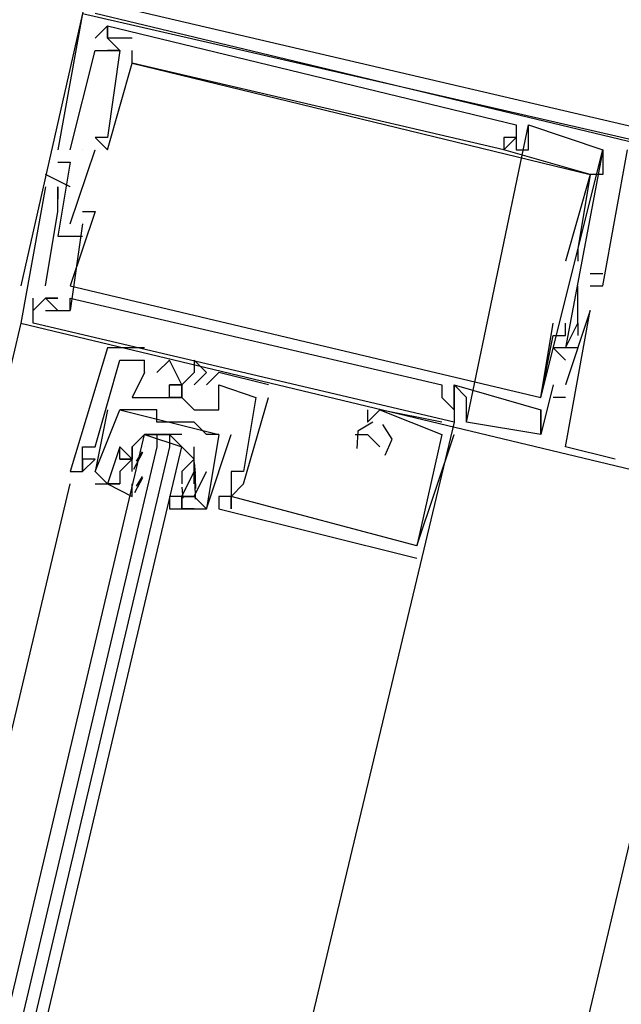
# Model space of a CAD drawing. Header units: feet. Extents: x -79 to 198, y -22 to 181.
# Tile 209 of 256: x 126.946 to 127.593, y 126.351 to 127.411. Entities that reach past the tile are written whole.
import ezdxf

# ---------------------------------------------------------------- set-up
doc = ezdxf.new("R2010")
doc.units = ezdxf.units.FT
doc.layers.add('A-LINEA', color=7, linetype='CONTINUOUS')

msp = doc.modelspace()

# ---------------------------------------------------------------- linework, layer by layer
at = {"layer": 'A-LINEA'}
for p, q in [((127.0133, 127.4178), (126.9467, 127.1244)), ((127.0133, 127.4178), (126.9867, 127.2711)), ((127.0133, 127.4178), (126.9867, 127.2711)), ((127.0133, 127.4178), (126.9867, 127.2711)), ((127.6933, 127.2578), (127.0267, 127.4178)), ((127.6933, 127.2578), (127.0267, 127.4178)), ((127.6933, 127.2578), (127.0267, 127.4178)), ((127.04, 127.4044), (127.04, 127.4044)), ((127.04, 127.4044), (127.04, 127.4044)), ((127.04, 127.4044), (127.04, 127.4044)), ((127.04, 127.4044), (127.04, 127.4044)), ((127.04, 127.4044), (127.04, 127.4044)), ((127.04, 127.4044), (127.04, 127.4044)), ((127.0267, 127.3911), (127.0267, 127.3911)), ((127.0267, 127.3911), (127.0267, 127.3911)), ((127.0267, 127.3911), (127.0267, 127.3911)), ((127.04, 127.3911), (127.04, 127.3911)), ((127.04, 127.3911), (127.04, 127.3911)), ((127.04, 127.3911), (127.04, 127.3911)), ((127.04, 127.3911), (127.04, 127.3911)), ((127.04, 127.3911), (127.04, 127.3911)), ((127.04, 127.3911), (127.04, 127.3911)), ((127.04, 127.3911), (127.04, 127.3911)), ((127.04, 127.3911), (127.04, 127.3911)), ((127.04, 127.3911), (127.04, 127.3911)), ((127.0667, 127.3911), (127.0667, 127.3911)), ((127.0667, 127.3911), (127.0667, 127.3911)), ((127.0667, 127.3911), (127.0667, 127.3911)), ((127.0267, 127.3778), (127.0267, 127.3778)), ((127.0267, 127.3778), (127.0267, 127.3778)), ((127.0267, 127.3778), (127.0267, 127.3778)), ((127.04, 127.3778), (127.04, 127.3778)), ((127.04, 127.3778), (127.04, 127.3778)), ((127.04, 127.3778), (127.04, 127.3778)), ((127.0533, 127.3778), (127.0533, 127.3778)), ((127.0533, 127.3778), (127.0533, 127.3778)), ((127.0533, 127.3778), (127.0533, 127.3778)), ((127.0533, 127.3778), (127.0533, 127.3778)), ((127.0533, 127.3778), (127.0533, 127.3778)), ((127.0533, 127.3778), (127.0533, 127.3778)), ((127.0667, 127.3778), (127.0667, 127.3778)), ((127.0667, 127.3778), (127.0667, 127.3778)), ((127.0667, 127.3778), (127.0667, 127.3778)), ((127.0667, 127.3644), (127.0667, 127.3644)), ((127.0667, 127.3644), (127.0667, 127.3644)), ((127.0667, 127.3644), (127.0667, 127.3644)), ((127.0667, 127.3644), (127.0667, 127.3644)), ((127.0667, 127.3644), (127.0667, 127.3644)), ((127.0667, 127.3644), (127.0667, 127.3644)), ((127.4267, 126.9778), (127.4933, 127.2978)), ((127.4267, 126.9778), (127.4933, 127.2978)), ((127.4267, 126.9778), (127.4933, 127.2978)), ((127.48, 127.2978), (127.48, 127.2978)), ((127.48, 127.2978), (127.48, 127.2978)), ((127.48, 127.2978), (127.48, 127.2978)), ((127.4933, 127.2978), (127.4933, 127.2978)), ((127.4933, 127.2978), (127.4933, 127.2978)), ((127.4933, 127.2978), (127.4933, 127.2978)), ((127.0267, 127.2844), (127.0267, 127.2844)), ((127.0267, 127.2844), (127.0267, 127.2844)), ((127.0267, 127.2844), (127.0267, 127.2844)), ((127.04, 127.2844), (127.04, 127.2844)), ((127.04, 127.2844), (127.04, 127.2844)), ((127.04, 127.2844), (127.04, 127.2844)), ((127.4667, 127.2844), (127.4667, 127.2844)), ((127.4667, 127.2844), (127.4667, 127.2844)), ((127.4667, 127.2844), (127.4667, 127.2844)), ((127.48, 127.2844), (127.48, 127.2844)), ((127.48, 127.2844), (127.48, 127.2844)), ((127.48, 127.2844), (127.48, 127.2844)), ((127.48, 127.2844), (127.48, 127.2844)), ((127.48, 127.2844), (127.48, 127.2844)), ((127.48, 127.2844), (127.48, 127.2844)), ((126.9867, 127.2711), (126.9867, 127.2711)), ((126.9867, 127.2711), (126.9867, 127.2711)), ((126.9867, 127.2711), (126.9867, 127.2711)), ((127, 127.1911), (127.0267, 127.2711)), ((127, 127.2711), (127, 127.2711)), ((127, 127.1911), (127.0267, 127.2711)), ((127, 127.2711), (127, 127.2711)), ((127, 127.1911), (127.0267, 127.2711)), ((127, 127.2711), (127, 127.2711)), ((127.0133, 127.2711), (127.0133, 127.2711)), ((127.0133, 127.2711), (127.0133, 127.2711)), ((127.0133, 127.2711), (127.0133, 127.2711)), ((127.0133, 127.2711), (127.0133, 127.2711)), ((127.0133, 127.2711), (127.0133, 127.2711)), ((127.0133, 127.2711), (127.0133, 127.2711)), ((127.0267, 127.2711), (127.0267, 127.2711)), ((127.0267, 127.2711), (127.0267, 127.2711)), ((127.0267, 127.2711), (127.0267, 127.2711)), ((127.04, 127.2711), (127.04, 127.2711)), ((127.04, 127.2711), (127.04, 127.2711)), ((127.04, 127.2711), (127.04, 127.2711)), ((127.4667, 127.2711), (127.4667, 127.2711)), ((127.4667, 127.2711), (127.4667, 127.2711)), ((127.4667, 127.2711), (127.4667, 127.2711)), ((127.4667, 127.2711), (127.4667, 127.2711)), ((127.4667, 127.2711), (127.4667, 127.2711)), ((127.4667, 127.2711), (127.4667, 127.2711)), ((127.48, 127.2711), (127.48, 127.2711)), ((127.48, 127.2711), (127.48, 127.2711)), ((127.48, 127.2711), (127.48, 127.2711)), ((127.4933, 127.2711), (127.4933, 127.2711)), ((127.4933, 127.2711), (127.4933, 127.2711)), ((127.4933, 127.2711), (127.4933, 127.2711)), ((127.5067, 127.0044), (127.5733, 127.2711)), ((127.5067, 127.0044), (127.5733, 127.2711)), ((127.5067, 127.0044), (127.5733, 127.2711)), ((127.5733, 127.2711), (127.5733, 127.2444)), ((127.5733, 127.2711), (127.5733, 127.2711)), ((127.5733, 127.2711), (127.5733, 127.2711)), ((127.5733, 127.2711), (127.5733, 127.2444)), ((127.5733, 127.2711), (127.5733, 127.2711)), ((127.5733, 127.2711), (127.5733, 127.2711)), ((127.5733, 127.2711), (127.5733, 127.2444)), ((127.5733, 127.2711), (127.5733, 127.2711)), ((127.5733, 127.2711), (127.5733, 127.2711)), ((126.9867, 127.2578), (126.9867, 127.2578)), ((126.9867, 127.2578), (126.9867, 127.2578)), ((126.9867, 127.2578), (126.9867, 127.2578)), ((127, 127.2578), (127, 127.2578)), ((127, 127.2578), (127, 127.2578)), ((127, 127.2578), (127, 127.2578)), ((127, 127.2311), (126.9733, 127.2444)), ((126.9733, 127.2444), (126.9733, 127.2444)), ((127, 127.2311), (126.9733, 127.2444)), ((126.9733, 127.2444), (126.9733, 127.2444)), ((127, 127.2311), (126.9733, 127.2444)), ((126.9733, 127.2444), (126.9733, 127.2444)), ((127.56, 127.2444), (127.56, 127.2444)), ((127.56, 127.2444), (127.56, 127.2444)), ((127.56, 127.2444), (127.56, 127.2444)), ((127.56, 127.2444), (127.56, 127.2444)), ((127.56, 127.2444), (127.56, 127.2444)), ((127.56, 127.2444), (127.56, 127.2444)), ((127.56, 127.2444), (127.56, 127.2444)), ((127.56, 127.2444), (127.56, 127.2444)), ((127.56, 127.2444), (127.56, 127.2444)), ((127.5733, 127.2444), (127.5733, 127.2444)), ((127.5733, 127.2444), (127.5733, 127.2444)), ((127.5733, 127.2444), (127.5733, 127.2444)), ((127.5733, 127.2444), (127.5733, 127.2444)), ((127.5733, 127.2444), (127.5733, 127.2444)), ((127.5733, 127.2444), (127.5733, 127.2444)), ((126.9733, 127.2311), (126.9733, 127.2311)), ((126.9733, 127.2311), (126.9733, 127.2311)), ((126.9733, 127.2311), (126.9733, 127.2311)), ((126.9867, 127.2311), (126.9867, 127.2311)), ((126.9867, 127.2311), (126.9867, 127.2311)), ((126.9867, 127.2311), (126.9867, 127.2311)), ((126.9867, 127.2311), (126.9867, 127.2311)), ((126.9867, 127.2311), (126.9867, 127.2311)), ((126.9867, 127.2311), (126.9867, 127.2311)), ((127, 127.2311), (127, 127.2311)), ((127, 127.2311), (127, 127.2311)), ((127, 127.2311), (127, 127.2311)), ((126.9867, 127.2178), (126.9867, 127.2178)), ((126.9867, 127.2178), (126.9867, 127.2178)), ((126.9867, 127.2178), (126.9867, 127.2178)), ((126.9867, 127.2044), (126.9867, 127.2044)), ((126.9867, 127.2044), (126.9867, 127.2044)), ((126.9867, 127.2044), (126.9867, 127.2044)), ((127.0133, 127.2044), (127.0133, 127.2044)), ((127.0133, 127.2044), (127.0133, 127.2044)), ((127.0133, 127.2044), (127.0133, 127.2044)), ((127.0267, 127.2044), (127.0267, 127.2044)), ((127.0267, 127.2044), (127.0267, 127.2044)), ((127.0267, 127.2044), (127.0267, 127.2044)), ((127.0133, 127.1911), (127, 127.0978)), ((127, 127.1911), (127, 127.1911)), ((127.0133, 127.1911), (127, 127.0978)), ((127, 127.1911), (127, 127.1911)), ((127.0133, 127.1911), (127, 127.0978)), ((127, 127.1911), (127, 127.1911)), ((127.0133, 127.1911), (127.0133, 127.1911)), ((127.0133, 127.1911), (127.0133, 127.1911)), ((127.0133, 127.1911), (127.0133, 127.1911)), ((126.9867, 127.1778), (126.9867, 127.1778)), ((126.9867, 127.1778), (126.9867, 127.1778)), ((126.9867, 127.1778), (126.9867, 127.1778)), ((127, 127.1778), (127, 127.1778)), ((127, 127.1778), (127, 127.1778)), ((127, 127.1778), (127, 127.1778)), ((127, 127.1778), (127, 127.1778)), ((127, 127.1778), (127, 127.1778)), ((127, 127.1778), (127, 127.1778)), ((127.0133, 127.1778), (127.0133, 127.1778)), ((127.0133, 127.1778), (127.0133, 127.1778)), ((127.0133, 127.1778), (127.0133, 127.1778)), ((127.5467, 127.1644), (127.5467, 127.1644)), ((127.5467, 127.1644), (127.5467, 127.1644)), ((127.5467, 127.1644), (127.5467, 127.1644)), ((127.5333, 127.1511), (127.5333, 127.1511)), ((127.5333, 127.1511), (127.5333, 127.1511)), ((127.5333, 127.1511), (127.5333, 127.1511)), ((127.5467, 127.1511), (127.5467, 127.1511)), ((127.5467, 127.1511), (127.5467, 127.1511)), ((127.5467, 127.1511), (127.5467, 127.1511)), ((127.56, 127.1378), (127.56, 127.1378)), ((127.56, 127.1378), (127.56, 127.1378)), ((127.56, 127.1378), (127.56, 127.1378)), ((127.5733, 127.1378), (127.5733, 127.1378)), ((127.5733, 127.1378), (127.5733, 127.1378)), ((127.5733, 127.1378), (127.5733, 127.1378)), ((126.9733, 127.1244), (126.9733, 127.1244)), ((126.9733, 127.1244), (126.9733, 127.1244)), ((126.9733, 127.1244), (126.9733, 127.1244)), ((127, 127.1244), (127, 127.1244)), ((127, 127.1244), (127, 127.1244)), ((127, 127.1244), (127, 127.1244)), ((127.5467, 127.0844), (127.5467, 127.1244)), ((127.5467, 127.1244), (127.5467, 127.1244)), ((127.5467, 127.0844), (127.5467, 127.1244)), ((127.5467, 127.1244), (127.5467, 127.1244)), ((127.5467, 127.0844), (127.5467, 127.1244)), ((127.5467, 127.1244), (127.5467, 127.1244)), ((127.56, 127.1244), (127.56, 127.1244)), ((127.56, 127.1244), (127.56, 127.1244)), ((127.56, 127.1244), (127.56, 127.1244)), ((127.56, 127.1244), (127.56, 127.1244)), ((127.56, 127.1244), (127.56, 127.1244)), ((127.56, 127.1244), (127.56, 127.1244)), ((127.56, 127.1244), (127.56, 127.1244)), ((127.56, 127.1244), (127.56, 127.1244)), ((127.56, 127.1244), (127.56, 127.1244)), ((127.5733, 127.1244), (127.5733, 127.1244)), ((127.5733, 127.1244), (127.5733, 127.1244)), ((127.5733, 127.1244), (127.5733, 127.1244)), ((126.96, 127.0844), (126.96, 127.1111)), ((126.96, 127.1111), (126.96, 127.1111)), ((126.96, 127.0844), (126.96, 127.1111)), ((126.96, 127.1111), (126.96, 127.1111)), ((126.96, 127.0844), (126.96, 127.1111)), ((126.96, 127.1111), (126.96, 127.1111)), ((126.9733, 127.1111), (126.9733, 127.1111)), ((126.9733, 127.1111), (126.9733, 127.1111)), ((126.9733, 127.1111), (126.9733, 127.1111)), ((126.9733, 127.1111), (126.9733, 127.1111)), ((126.9733, 127.1111), (126.9733, 127.1111)), ((126.9733, 127.1111), (126.9733, 127.1111)), ((126.9733, 127.1111), (126.9733, 127.1111)), ((126.9733, 127.1111), (126.9733, 127.1111)), ((126.9733, 127.1111), (126.9733, 127.1111)), ((126.9867, 127.1111), (126.9867, 127.1111)), ((126.9867, 127.1111), (126.9867, 127.1111)), ((126.9867, 127.1111), (126.9867, 127.1111)), ((127, 127.1111), (127, 127.1111)), ((127, 127.1111), (127, 127.1111)), ((127, 127.1111), (127, 127.1111)), ((126.96, 127.0978), (126.96, 127.0978)), ((126.96, 127.0978), (126.96, 127.0978)), ((126.96, 127.0978), (126.96, 127.0978)), ((126.9733, 127.0978), (126.9733, 127.0978)), ((126.9733, 127.0978), (126.9733, 127.0978)), ((126.9733, 127.0978), (126.9733, 127.0978)), ((126.9867, 127.0978), (126.9867, 127.0978)), ((126.9867, 127.0978), (126.9867, 127.0978)), ((126.9867, 127.0978), (126.9867, 127.0978)), ((127, 127.0978), (127, 127.0978)), ((127, 127.0978), (127, 127.0978)), ((127, 127.0978), (127, 127.0978)), ((127, 127.0978), (127, 127.0978)), ((127, 127.0978), (127, 127.0978)), ((127, 127.0978), (127, 127.0978)), ((127.56, 127.0978), (127.56, 127.0978)), ((127.56, 127.0978), (127.56, 127.0978)), ((127.56, 127.0978), (127.56, 127.0978)), ((126.9467, 127.0844), (125.2267, 119.8711)), ((126.9467, 127.0844), (126.9467, 127.0844)), ((126.9467, 127.0844), (126.9467, 127.0844)), ((126.9467, 127.0844), (126.9467, 127.0844)), ((127.52, 127.0844), (127.52, 127.0844)), ((127.52, 127.0844), (127.52, 127.0844)), ((127.52, 127.0844), (127.52, 127.0844)), ((127.5333, 127.0844), (127.5333, 127.0844)), ((127.5333, 127.0844), (127.5333, 127.0844)), ((127.5333, 127.0844), (127.5333, 127.0844)), ((127.5467, 127.0844), (127.5467, 127.0844)), ((127.5467, 127.0844), (127.5467, 127.0844)), ((127.5467, 127.0844), (127.5467, 127.0844)), ((127.5467, 127.0844), (127.5467, 127.0844)), ((127.5467, 127.0844), (127.5467, 127.0844)), ((127.5467, 127.0844), (127.5467, 127.0844)), ((127.52, 127.0711), (127.52, 127.0711)), ((127.52, 127.0711), (127.52, 127.0711)), ((127.52, 127.0711), (127.52, 127.0711)), ((127.5333, 127.0711), (127.5333, 127.0711)), ((127.5333, 127.0711), (127.5333, 127.0711)), ((127.5333, 127.0711), (127.5333, 127.0711)), ((127.5467, 127.0711), (127.5467, 127.0711)), ((127.5467, 127.0711), (127.5467, 127.0711)), ((127.5467, 127.0711), (127.5467, 127.0711)), ((127.08, 127.0578), (127.04, 127.0578)), ((127.04, 127.0578), (127.04, 127.0578)), ((127.08, 127.0578), (127.04, 127.0578)), ((127.04, 127.0578), (127.04, 127.0578)), ((127.08, 127.0578), (127.04, 127.0578)), ((127.04, 127.0578), (127.04, 127.0578)), ((127.08, 127.0578), (127.08, 127.0578)), ((127.08, 127.0578), (127.08, 127.0578)), ((127.08, 127.0578), (127.08, 127.0578)), ((127.52, 127.0578), (127.52, 127.0578)), ((127.52, 127.0578), (127.52, 127.0578)), ((127.52, 127.0578), (127.52, 127.0578)), ((127.5333, 127.0578), (127.5333, 127.0578)), ((127.5333, 127.0578), (127.5333, 127.0578)), ((127.5333, 127.0578), (127.5333, 127.0578)), ((127.5333, 127.0578), (127.5333, 127.0578)), ((127.5333, 127.0578), (127.5333, 127.0578)), ((127.5333, 127.0578), (127.5333, 127.0578)), ((127.5333, 127.0578), (127.5333, 127.0578)), ((127.5333, 127.0578), (127.5333, 127.0578)), ((127.5333, 127.0578), (127.5333, 127.0578)), ((127.5467, 127.0578), (127.5467, 127.0578)), ((127.5467, 127.0578), (127.5467, 127.0578)), ((127.5467, 127.0578), (127.5467, 127.0578)), ((127.04, 127.0444), (127.04, 127.0444)), ((127.04, 127.0444), (127.04, 127.0444)), ((127.04, 127.0444), (127.04, 127.0444)), ((127.0533, 127.0444), (127.0533, 127.0444)), ((127.0533, 127.0444), (127.0533, 127.0444)), ((127.0533, 127.0444), (127.0533, 127.0444)), ((127.08, 127.0444), (127.08, 127.0444)), ((127.08, 127.0444), (127.08, 127.0444)), ((127.08, 127.0444), (127.08, 127.0444)), ((127.08, 127.0444), (127.08, 127.0444)), ((127.08, 127.0444), (127.08, 127.0444)), ((127.08, 127.0444), (127.08, 127.0444)), ((127.1067, 127.0444), (127.1067, 127.0444)), ((127.1067, 127.0444), (127.1067, 127.0444)), ((127.1067, 127.0444), (127.1067, 127.0444)), ((127.1333, 127.0444), (127.1333, 127.0444)), ((127.1333, 127.0444), (127.1333, 127.0444)), ((127.1333, 127.0444), (127.1333, 127.0444)), ((127.5333, 127.0444), (127.5333, 127.0444)), ((127.5333, 127.0444), (127.5333, 127.0444)), ((127.5333, 127.0444), (127.5333, 127.0444)), ((127.08, 127.0311), (127.08, 127.0311)), ((127.08, 127.0311), (127.08, 127.0311)), ((127.08, 127.0311), (127.08, 127.0311)), ((127.08, 127.0311), (127.08, 127.0311)), ((127.08, 127.0311), (127.08, 127.0311)), ((127.08, 127.0311), (127.08, 127.0311)), ((127.0933, 127.0311), (127.0933, 127.0311)), ((127.0933, 127.0311), (127.0933, 127.0311)), ((127.0933, 127.0311), (127.0933, 127.0311)), ((127.1333, 127.0311), (127.1333, 127.0311)), ((127.1333, 127.0311), (127.1333, 127.0311)), ((127.1333, 127.0311), (127.1333, 127.0311)), ((127.1467, 127.0311), (127.1467, 127.0311)), ((127.1467, 127.0311), (127.1467, 127.0311)), ((127.1467, 127.0311), (127.1467, 127.0311)), ((127.2133, 127.0178), (127.16, 127.0311)), ((127.16, 127.0311), (127.16, 127.0311)), ((127.2133, 127.0178), (127.16, 127.0311)), ((127.16, 127.0311), (127.16, 127.0311)), ((127.2133, 127.0178), (127.16, 127.0311)), ((127.16, 127.0311), (127.16, 127.0311)), ((127.12, 127.0178), (127.12, 127.0178)), ((127.12, 127.0178), (127.12, 127.0178)), ((127.12, 127.0178), (127.12, 127.0178)), ((127.1333, 127.0178), (127.1333, 127.0178)), ((127.1333, 127.0178), (127.1333, 127.0178)), ((127.1333, 127.0178), (127.1333, 127.0178)), ((127.1467, 127.0178), (127.1467, 127.0178)), ((127.1467, 127.0178), (127.1467, 127.0178)), ((127.1467, 127.0178), (127.1467, 127.0178)), ((127.16, 127.0178), (127.16, 127.0178)), ((127.16, 127.0178), (127.16, 127.0178)), ((127.16, 127.0178), (127.16, 127.0178)), ((127.16, 127.0178), (127.16, 127.0178)), ((127.16, 127.0178), (127.16, 127.0178)), ((127.16, 127.0178), (127.16, 127.0178)), ((127.2133, 127.0178), (127.2133, 127.0178)), ((127.2133, 127.0178), (127.2133, 127.0178)), ((127.2133, 127.0178), (127.2133, 127.0178)), ((127.4, 127.0178), (127.4, 127.0178)), ((127.4, 127.0178), (127.4, 127.0178)), ((127.4, 127.0178), (127.4, 127.0178)), ((127.4133, 127.0178), (127.4133, 127.0178)), ((127.4133, 127.0178), (127.4133, 127.0178)), ((127.4133, 127.0178), (127.4133, 127.0178)), ((127.4133, 127.0178), (127.4133, 127.0178)), ((127.4133, 127.0178), (127.4133, 127.0178)), ((127.4133, 127.0178), (127.4133, 127.0178)), ((127.52, 127.0178), (127.52, 127.0178)), ((127.52, 127.0178), (127.52, 127.0178)), ((127.52, 127.0178), (127.52, 127.0178)), ((127.5333, 127.0178), (127.5333, 127.0178)), ((127.5333, 127.0178), (127.5333, 127.0178)), ((127.5333, 127.0178), (127.5333, 127.0178)), ((127.0667, 127.0044), (127.0667, 127.0044)), ((127.0667, 127.0044), (127.0667, 127.0044)), ((127.0667, 127.0044), (127.0667, 127.0044)), ((127.08, 127.0044), (127.08, 127.0044)), ((127.08, 127.0044), (127.08, 127.0044)), ((127.08, 127.0044), (127.08, 127.0044)), ((127.0933, 127.0044), (127.0933, 127.0044)), ((127.0933, 127.0044), (127.0933, 127.0044)), ((127.0933, 127.0044), (127.0933, 127.0044)), ((127.1067, 127.0044), (127.1067, 127.0044)), ((127.1067, 127.0044), (127.1067, 127.0044)), ((127.1067, 127.0044), (127.1067, 127.0044)), ((127.12, 127.0044), (127.12, 127.0044)), ((127.12, 127.0044), (127.12, 127.0044)), ((127.12, 127.0044), (127.12, 127.0044)), ((127.1867, 126.9111), (127.2133, 127.0044)), ((127.1867, 126.9111), (127.2133, 127.0044)), ((127.1867, 126.9111), (127.2133, 127.0044)), ((127.2, 127.0044), (127.2, 127.0044)), ((127.2, 127.0044), (127.2, 127.0044)), ((127.2, 127.0044), (127.2, 127.0044)), ((127.2, 127.0044), (127.2, 127.0044)), ((127.2, 127.0044), (127.2, 127.0044)), ((127.2, 127.0044), (127.2, 127.0044)), ((127.2133, 127.0044), (127.2133, 127.0044)), ((127.2133, 127.0044), (127.2133, 127.0044)), ((127.2133, 127.0044), (127.2133, 127.0044)), ((127.4, 127.0044), (127.4, 127.0044)), ((127.4, 127.0044), (127.4, 127.0044)), ((127.4, 127.0044), (127.4, 127.0044)), ((127.4133, 127.0044), (127.4133, 127.0044)), ((127.4133, 127.0044), (127.4133, 127.0044)), ((127.4133, 127.0044), (127.4133, 127.0044)), ((127.4133, 127.0044), (127.4133, 127.0044)), ((127.4133, 127.0044), (127.4133, 127.0044)), ((127.4133, 127.0044), (127.4133, 127.0044)), ((127.4267, 127.0044), (127.4267, 127.0044)), ((127.4267, 127.0044), (127.4267, 127.0044)), ((127.4267, 127.0044), (127.4267, 127.0044)), ((127.5067, 127.0044), (127.5067, 127.0044)), ((127.5067, 127.0044), (127.5067, 127.0044)), ((127.5067, 127.0044), (127.5067, 127.0044)), ((127.5067, 127.0044), (127.5067, 127.0044)), ((127.5067, 127.0044), (127.5067, 127.0044)), ((127.5067, 127.0044), (127.5067, 127.0044)), ((127.5333, 127.0044), (127.52, 127.0044)), ((127.52, 127.0044), (127.52, 127.0044)), ((127.5333, 127.0044), (127.52, 127.0044)), ((127.52, 127.0044), (127.52, 127.0044)), ((127.5333, 127.0044), (127.52, 127.0044)), ((127.52, 127.0044), (127.52, 127.0044)), ((127.5333, 127.0044), (127.5333, 127.0044)), ((127.5333, 127.0044), (127.5333, 127.0044)), ((127.5333, 127.0044), (127.5333, 127.0044)), ((127.04, 126.9911), (127.0267, 126.9244)), ((127.04, 126.9911), (127.0267, 126.9244)), ((127.04, 126.9911), (127.04, 126.9911)), ((127.04, 126.9911), (127.04, 126.9911)), ((127.0533, 126.9911), (127.0533, 126.9911)), ((127.0533, 126.9911), (127.0533, 126.9911)), ((127.0667, 126.9911), (127.0667, 126.9911)), ((127.0667, 126.9911), (127.0667, 126.9911)), ((127.0933, 126.9911), (127.0933, 126.9911)), ((127.0933, 126.9911), (127.0933, 126.9911)), ((127.1333, 126.9911), (127.1333, 126.9911)), ((127.1333, 126.9911), (127.1333, 126.9911)), ((127.1333, 126.9911), (127.1333, 126.9911)), ((127.1467, 126.9911), (127.1467, 126.9911)), ((127.1467, 126.9911), (127.1467, 126.9911)), ((127.1467, 126.9911), (127.1467, 126.9911)), ((127.16, 126.9911), (127.16, 126.9911)), ((127.16, 126.9911), (127.16, 126.9911)), ((127.16, 126.9911), (127.16, 126.9911)), ((127.32, 126.9911), (127.32, 126.9778)), ((127.32, 126.9911), (127.32, 126.9911)), ((127.32, 126.9911), (127.32, 126.9778)), ((127.32, 126.9911), (127.32, 126.9911)), ((127.32, 126.9911), (127.32, 126.9778)), ((127.32, 126.9911), (127.32, 126.9911)), ((127.4, 126.9778), (127.3333, 126.9911)), ((127.3333, 126.9911), (127.3333, 126.9911)), ((127.3333, 126.9911), (127.3333, 126.9911)), ((127.4, 126.9778), (127.3333, 126.9911)), ((127.3333, 126.9911), (127.3333, 126.9911)), ((127.3333, 126.9911), (127.3333, 126.9911)), ((127.4, 126.9778), (127.3333, 126.9911)), ((127.3333, 126.9911), (127.3333, 126.9911)), ((127.3333, 126.9911), (127.3333, 126.9911)), ((127.4133, 126.9911), (127.4133, 126.9911)), ((127.4133, 126.9911), (127.4133, 126.9911)), ((127.4133, 126.9911), (127.4133, 126.9911)), ((127.5067, 126.9911), (127.5067, 126.9911)), ((127.5067, 126.9911), (127.5067, 126.9911)), ((127.5067, 126.9911), (127.5067, 126.9911)), ((127.5067, 126.9911), (127.5067, 126.9911)), ((127.5067, 126.9911), (127.5067, 126.9911)), ((127.5067, 126.9911), (127.5067, 126.9911)), ((127.0933, 126.9778), (127.0933, 126.9778)), ((127.0933, 126.9778), (127.0933, 126.9778)), ((127.12, 126.9778), (127.12, 126.9778)), ((127.12, 126.9778), (127.12, 126.9778)), ((127.1333, 126.9778), (127.1333, 126.9778)), ((127.1333, 126.9778), (127.1333, 126.9778)), ((127.32, 126.9778), (127.32, 126.9778)), ((127.32, 126.9778), (127.32, 126.9778)), ((127.32, 126.9778), (127.32, 126.9778)), ((127.32, 126.9778), (127.32, 126.9778)), ((127.32, 126.9778), (127.32, 126.9778)), ((127.32, 126.9778), (127.32, 126.9778)), ((127.4, 126.9778), (127.4, 126.9778)), ((127.4, 126.9778), (127.4, 126.9778)), ((127.4, 126.9778), (127.4, 126.9778)), ((127.4133, 126.9778), (127.4133, 126.9778)), ((127.4133, 126.9778), (127.4133, 126.9778)), ((127.4133, 126.9778), (127.4133, 126.9778)), ((127.4267, 126.9778), (127.4267, 126.9778)), ((127.4267, 126.9778), (127.4267, 126.9778)), ((127.4267, 126.9778), (127.4267, 126.9778)), ((127.0933, 126.9644), (127.1067, 126.9644)), ((127.1467, 126.9644), (127.1467, 126.9644)), ((127.1467, 126.9644), (127.1467, 126.9644)), ((127.16, 126.9644), (127.16, 126.9644)), ((127.16, 126.9644), (127.16, 126.9644)), ((127.16, 126.9644), (127.16, 126.9644)), ((127.16, 126.9644), (127.16, 126.9644)), ((127.1733, 126.9644), (127.1733, 126.9644)), ((127.1733, 126.9644), (127.1733, 126.9644)), ((127.3067, 126.9644), (127.3067, 126.9644)), ((127.3067, 126.9644), (127.3067, 126.9644)), ((127.3067, 126.9644), (127.3067, 126.9644)), ((127.32, 126.9644), (127.32, 126.9644)), ((127.32, 126.9644), (127.32, 126.9644)), ((127.32, 126.9644), (127.32, 126.9644)), ((127.3733, 126.8444), (127.4133, 126.9644)), ((127.3733, 126.8444), (127.4133, 126.9644)), ((127.3733, 126.8444), (127.4133, 126.9644)), ((127.4, 126.9644), (127.4, 126.9644)), ((127.4, 126.9644), (127.4, 126.9644)), ((127.4, 126.9644), (127.4, 126.9644)), ((127.4, 126.9644), (127.4, 126.9644)), ((127.4, 126.9644), (127.4, 126.9644)), ((127.4, 126.9644), (127.4, 126.9644)), ((127.4133, 126.9644), (127.4133, 126.9644)), ((127.4133, 126.9644), (127.4133, 126.9644)), ((127.4133, 126.9644), (127.4133, 126.9644)), ((127.5067, 126.9644), (127.5067, 126.9644)), ((127.5067, 126.9644), (127.5067, 126.9644)), ((127.5067, 126.9644), (127.5067, 126.9644)), ((127.5067, 126.9644), (127.5067, 126.9644)), ((127.5067, 126.9644), (127.5067, 126.9644)), ((127.5067, 126.9644), (127.5067, 126.9644)), ((127.5067, 126.9644), (127.5067, 126.9644)), ((127.5067, 126.9644), (127.5067, 126.9644)), ((127.5067, 126.9644), (127.5067, 126.9644)), ((127.0133, 126.9511), (127.0133, 126.9511)), ((127.0133, 126.9511), (127.0133, 126.9511)), ((127.0133, 126.9511), (127.0133, 126.9511)), ((127.0267, 126.9511), (127.0267, 126.9511)), ((127.0267, 126.9511), (127.0267, 126.9511)), ((127.0267, 126.9511), (127.0267, 126.9511)), ((127.0533, 126.9511), (127.0533, 126.9511)), ((127.0533, 126.9511), (127.0533, 126.9511)), ((127.0533, 126.9511), (127.0533, 126.9511)), ((127.0533, 126.9511), (127.0533, 126.9511)), ((127.0667, 126.9511), (127.0667, 126.9511)), ((127.0667, 126.9511), (127.0667, 126.9511)), ((127.0686, 126.9272), (127.0783, 126.9452)), ((127.0715, 126.9355), (127.0777, 126.9457)), ((127.08, 126.9511), (127.08, 126.9511)), ((127.12, 126.9511), (127.12, 126.9511)), ((127.3333, 126.9511), (127.3333, 126.9511)), ((127.3333, 126.9511), (127.3333, 126.9511)), ((127.3333, 126.9511), (127.3333, 126.9511)), ((127.5333, 126.9511), (127.5333, 126.9511)), ((127.5333, 126.9511), (127.5333, 126.9511)), ((127.5333, 126.9511), (127.5333, 126.9511)), ((127.0133, 126.9378), (127.0133, 126.9378)), ((127.0133, 126.9378), (127.0133, 126.9378)), ((127.0133, 126.9378), (127.0133, 126.9378)), ((127.0267, 126.9378), (127.0267, 126.9378)), ((127.0267, 126.9378), (127.0267, 126.9378)), ((127.0267, 126.9378), (127.0267, 126.9378)), ((127.0533, 126.9378), (127.0533, 126.9378)), ((127.0533, 126.9378), (127.0533, 126.9378)), ((127.0667, 126.9378), (127.0667, 126.9378)), ((127.0667, 126.9378), (127.0667, 126.9378)), ((127.0667, 126.9244), (127.0667, 126.9378)), ((127.0667, 126.9378), (127.0667, 126.9378)), ((127.0667, 126.9378), (127.0667, 126.9378)), ((127.12, 126.9378), (127.12, 126.9378)), ((127.1335, 126.9343), (127.1345, 126.9224)), ((127.5867, 126.9378), (127.5867, 126.9378)), ((127.5867, 126.9378), (127.5867, 126.9378)), ((127.5867, 126.9378), (127.5867, 126.9378)), ((127, 126.9244), (127, 126.9244)), ((127, 126.9244), (127, 126.9244)), ((127, 126.9244), (127, 126.9244)), ((127.0133, 126.9244), (127.0133, 126.9244)), ((127.0133, 126.9244), (127.0133, 126.9244)), ((127.0133, 126.9244), (127.0133, 126.9244)), ((127.0133, 126.9244), (127.0133, 126.9244)), ((127.0133, 126.9244), (127.0133, 126.9244)), ((127.0133, 126.9244), (127.0133, 126.9244)), ((127.0267, 126.9244), (127.0267, 126.9244)), ((127.0267, 126.9244), (127.0267, 126.9244)), ((127.0267, 126.9244), (127.0267, 126.9244)), ((127.0267, 126.9244), (127.0267, 126.9244)), ((127.0533, 126.9244), (127.0533, 126.9244)), ((127.0533, 126.9244), (127.0533, 126.9244)), ((127.0667, 126.9244), (127.0667, 126.9244)), ((127.0667, 126.9244), (127.0667, 126.9244)), ((127.0667, 126.9244), (127.0667, 126.9244)), ((127.12, 126.9244), (127.12, 126.9111)), ((127.12, 126.9244), (127.12, 126.9244)), ((127.1333, 126.9244), (127.1333, 126.9244)), ((127.1333, 126.9244), (127.1333, 126.9244)), ((127.1333, 126.9244), (127.1333, 126.9244)), ((127.1333, 126.9244), (127.1333, 126.9244)), ((127.1342, 126.9268), (127.1348, 126.9063)), ((127.1467, 126.9244), (127.1467, 126.9244)), ((127.1467, 126.9244), (127.1467, 126.9244)), ((127.1733, 126.9244), (127.1733, 126.9244)), ((127.1733, 126.9244), (127.1733, 126.9244)), ((127.1733, 126.9244), (127.1733, 126.9244)), ((127.1867, 126.9244), (127.1867, 126.9244)), ((127.1867, 126.9244), (127.1867, 126.9244)), ((127.1867, 126.9244), (127.1867, 126.9244)), ((127.1867, 126.9244), (127.1867, 126.9244)), ((127.1867, 126.9244), (127.1867, 126.9244)), ((127.1867, 126.9244), (127.1867, 126.9244)), ((127.6933, 126.9111), (125.9867, 119.6978)), ((126.6133, 125.2844), (127, 126.9111)), ((127.0267, 126.9111), (127.0533, 126.9111)), ((127.0267, 126.9111), (127.0267, 126.9111)), ((127.0267, 126.9111), (127.0533, 126.9111)), ((127.0267, 126.9111), (127.0267, 126.9111)), ((127.04, 126.9111), (127.04, 126.9111)), ((127.04, 126.9111), (127.04, 126.9111)), ((127.0533, 126.9111), (127.0533, 126.9111)), ((127.0533, 126.9111), (127.0533, 126.9111)), ((127.0697, 126.9018), (127.0781, 126.9181)), ((127.0715, 126.9089), (127.0777, 126.919)), ((127.12, 126.9111), (127.12, 126.9111)), ((127.12, 126.9111), (127.12, 126.9111)), ((127.1333, 126.9111), (127.1333, 126.9111)), ((127.1333, 126.9111), (127.1333, 126.9111)), ((127.1333, 126.9111), (127.1333, 126.9111)), ((127.1333, 126.9111), (127.1333, 126.9111)), ((127.1341, 126.9129), (127.1344, 126.8946)), ((127.1733, 126.9111), (127.1733, 126.9111)), ((127.1733, 126.9111), (127.1733, 126.9111)), ((127.1733, 126.9111), (127.1733, 126.9111)), ((127.1867, 126.9111), (127.1867, 126.9111)), ((127.1867, 126.9111), (127.1867, 126.9111)), ((127.1867, 126.9111), (127.1867, 126.9111)), ((127.1201, 126.9076), (127.1212, 126.8957)), ((127.12, 126.8978), (127.12, 126.8978)), ((127.12, 126.8978), (127.12, 126.8978)), ((127.1333, 126.8978), (127.1333, 126.8978)), ((127.1333, 126.8978), (127.1333, 126.8978)), ((127.16, 126.8978), (127.16, 126.8978)), ((127.16, 126.8978), (127.16, 126.8978)), ((127.16, 126.8978), (127.16, 126.8978)), ((127.1733, 126.8978), (127.1733, 126.8978)), ((127.1733, 126.8978), (127.1733, 126.8978)), ((127.1733, 126.8978), (127.1733, 126.8978)), ((127.1733, 126.8978), (127.1733, 126.8978)), ((127.1733, 126.8978), (127.1733, 126.8978)), ((127.1733, 126.8978), (127.1733, 126.8978)), ((127.12, 126.8844), (127.12, 126.8844)), ((127.12, 126.8844), (127.12, 126.8844)), ((127.1467, 126.8844), (127.1467, 126.8844)), ((127.1467, 126.8844), (127.1467, 126.8844)), ((127.1467, 126.8844), (127.1467, 126.8844)), ((127.1467, 126.8844), (127.1467, 126.8844)), ((127.16, 126.8844), (127.16, 126.8844)), ((127.16, 126.8844), (127.16, 126.8844)), ((127.16, 126.8844), (127.16, 126.8844)), ((127.1733, 126.8844), (127.1733, 126.8844)), ((127.1733, 126.8844), (127.1733, 126.8844)), ((127.1733, 126.8844), (127.1733, 126.8844)), ((127.3733, 126.8444), (127.3733, 126.8444)), ((127.3733, 126.8444), (127.3733, 126.8444)), ((127.3733, 126.8444), (127.3733, 126.8444)), ((127.3733, 126.8444), (127.3733, 126.8444)), ((127.3733, 126.8444), (127.3733, 126.8444)), ((127.3733, 126.8444), (127.3733, 126.8444)), ((127.3733, 126.8311), (127.3733, 126.8311)), ((127.3733, 126.8311), (127.3733, 126.8311)), ((127.3733, 126.8311), (127.3733, 126.8311))]:
    msp.add_line(p, q, dxfattribs=at)
for points in [[(127.0133, 127.4178), (127.8267, 127.2311), (128.0267, 128.0444), (127.2133, 128.2311), (127.0133, 127.4178)], [(127.0267, 127.4311), (127.8267, 127.2444), (128.0133, 128.0311), (127.2133, 128.2178), (127.0267, 127.4311)], [(127.0667, 127.3911), (127.04, 127.3911), (127.04, 127.4044), (127.04, 127.3911), (127.0533, 127.3778), (127.04, 127.2844), (127.0267, 127.2844), (127.04, 127.2711), (127.0667, 127.3644), (127.56, 127.2444), (127.5333, 127.1511)], [(127.0267, 127.3911), (127.04, 127.4044), (127.48, 127.2978), (127.48, 127.2844), (127.48, 127.2711), (127.4933, 127.2711), (127.4933, 127.2978), (127.5733, 127.2711), (127.5333, 127.0578), (127.52, 127.0578), (127.5333, 127.0444)], [(127.0667, 127.3911), (127.04, 127.3911), (127.04, 127.4044), (127.04, 127.3911), (127.0533, 127.3778), (127.04, 127.2844), (127.0267, 127.2844), (127.04, 127.2711), (127.0667, 127.3644), (127.56, 127.2444), (127.5333, 127.1511)], [(127.0267, 127.3911), (127.04, 127.4044), (127.48, 127.2978), (127.48, 127.2844), (127.48, 127.2711), (127.4933, 127.2711), (127.4933, 127.2978), (127.5733, 127.2711), (127.5333, 127.0578), (127.52, 127.0578), (127.5333, 127.0444)], [(127.0667, 127.3911), (127.04, 127.3911), (127.04, 127.4044), (127.04, 127.3911), (127.0533, 127.3778), (127.04, 127.2844), (127.0267, 127.2844), (127.04, 127.2711), (127.0667, 127.3644), (127.56, 127.2444), (127.5333, 127.1511)], [(127.0267, 127.3911), (127.04, 127.4044), (127.48, 127.2978), (127.48, 127.2844), (127.48, 127.2711), (127.4933, 127.2711), (127.4933, 127.2978), (127.5733, 127.2711), (127.5333, 127.0578), (127.52, 127.0578), (127.5333, 127.0444)], [(127, 127.2711), (127.0267, 127.3778), (127.0533, 127.3778), (127.04, 127.3778)], [(127, 127.2711), (127.0267, 127.3778), (127.0533, 127.3778), (127.04, 127.3778)], [(127, 127.2711), (127.0267, 127.3778), (127.0533, 127.3778), (127.04, 127.3778)], [(127.56, 127.2444), (127.4667, 127.2711), (127.48, 127.2844), (127.4667, 127.2844), (127.4667, 127.2711), (127.0667, 127.3644), (127.0667, 127.3778)], [(127.56, 127.2444), (127.4667, 127.2711), (127.48, 127.2844), (127.4667, 127.2844), (127.4667, 127.2711), (127.0667, 127.3644), (127.0667, 127.3778)], [(127.56, 127.2444), (127.4667, 127.2711), (127.48, 127.2844), (127.4667, 127.2844), (127.4667, 127.2711), (127.0667, 127.3644), (127.0667, 127.3778)], [(127.48, 127.2844), (127.4667, 127.2844), (127.4667, 127.2844), (127.4667, 127.2711)], [(127.48, 127.2844), (127.4667, 127.2844), (127.4667, 127.2844), (127.4667, 127.2711)], [(127.48, 127.2844), (127.4667, 127.2844), (127.4667, 127.2844), (127.4667, 127.2711)], [(127.5733, 127.2711), (127.5733, 127.2444), (127.56, 127.2444), (127.5467, 127.1644), (127.5467, 127.1511), (127.5467, 127.1511)], [(127.5733, 127.2711), (127.5733, 127.2444), (127.56, 127.2444), (127.5467, 127.1644), (127.5467, 127.1511), (127.5467, 127.1511)], [(127.5733, 127.2711), (127.5733, 127.2444), (127.56, 127.2444), (127.5467, 127.1644), (127.5467, 127.1511), (127.5467, 127.1511)], [(127.56, 127.1244), (127.5733, 127.1244), (127.6, 127.2711)], [(127.56, 127.1244), (127.5733, 127.1244), (127.6, 127.2711)], [(127.56, 127.1244), (127.5733, 127.1244), (127.6, 127.2711)], [(126.9867, 127.2578), (127, 127.2578), (126.9867, 127.1778), (127, 127.1778), (127.0133, 127.1778)], [(126.9867, 127.2578), (127, 127.2578), (126.9867, 127.1778), (127, 127.1778), (127.0133, 127.1778)], [(126.9867, 127.2578), (127, 127.2578), (126.9867, 127.1778), (127, 127.1778), (127.0133, 127.1778)], [(126.9733, 127.2311), (126.9467, 127.0844), (127.6133, 126.9244), (127.6267, 126.9244)], [(126.9733, 127.2311), (126.9467, 127.0844), (127.6133, 126.9244), (127.6267, 126.9244)], [(126.9733, 127.2311), (126.9467, 127.0844), (127.6133, 126.9244), (127.6267, 126.9244)], [(126.9733, 127.1244), (126.9867, 127.2044), (126.9867, 127.2311), (126.9867, 127.2178)], [(126.9733, 127.1244), (126.9867, 127.2044), (126.9867, 127.2311), (126.9867, 127.2178)], [(126.9733, 127.1244), (126.9867, 127.2044), (126.9867, 127.2311), (126.9867, 127.2178)], [(127.0133, 127.2044), (127.0267, 127.2044), (127, 127.1244), (127.5067, 127.0044), (127.52, 127.0844), (127.52, 127.0844)], [(127.0133, 127.2044), (127.0267, 127.2044), (127, 127.1244), (127.5067, 127.0044), (127.52, 127.0844), (127.52, 127.0844)], [(127.0133, 127.2044), (127.0267, 127.2044), (127, 127.1244), (127.5067, 127.0044), (127.52, 127.0844), (127.52, 127.0844)], [(127.56, 127.1378), (127.56, 127.1378), (127.5733, 127.1378)], [(127.56, 127.1378), (127.56, 127.1378), (127.5733, 127.1378)], [(127.56, 127.1378), (127.56, 127.1378), (127.5733, 127.1378)], [(126.9867, 127.0978), (126.9733, 127.1111), (126.96, 127.0978)], [(126.9867, 127.0978), (126.9733, 127.1111), (126.96, 127.0978)], [(126.9867, 127.0978), (126.9733, 127.1111), (126.96, 127.0978)], [(126.9733, 127.0978), (127, 127.0978), (127, 127.1111), (127.4, 127.0178), (127.4, 127.0044), (127.4133, 126.9911), (127.4133, 127.0044), (127.4133, 127.0178), (127.5067, 126.9911)], [(126.9733, 127.1111), (126.9867, 127.1111), (126.9733, 127.1111)], [(126.9733, 127.0978), (127, 127.0978), (127, 127.1111), (127.4, 127.0178), (127.4, 127.0044), (127.4133, 126.9911), (127.4133, 127.0044), (127.4133, 127.0178), (127.5067, 126.9911)], [(126.9733, 127.1111), (126.9867, 127.1111), (126.9733, 127.1111)], [(126.9733, 127.0978), (127, 127.0978), (127, 127.1111), (127.4, 127.0178), (127.4, 127.0044), (127.4133, 126.9911), (127.4133, 127.0044), (127.4133, 127.0178), (127.5067, 126.9911)], [(126.9733, 127.1111), (126.9867, 127.1111), (126.9733, 127.1111)], [(127.5867, 126.9378), (127.5333, 126.9511), (127.56, 127.0978), (127.5333, 127.0178)], [(127.5867, 126.9378), (127.5333, 126.9511), (127.56, 127.0978), (127.5333, 127.0178)], [(127.5867, 126.9378), (127.5333, 126.9511), (127.56, 127.0978), (127.5333, 127.0178)], [(127.52, 127.0178), (127.5067, 126.9644), (127.4267, 126.9778), (127.4267, 127.0044), (127.4133, 127.0178), (127.4133, 127.0044), (127.4133, 126.9778), (126.96, 127.0844)], [(127.52, 127.0178), (127.5067, 126.9644), (127.4267, 126.9778), (127.4267, 127.0044), (127.4133, 127.0178), (127.4133, 127.0044), (127.4133, 126.9778), (126.96, 127.0844)], [(127.52, 127.0178), (127.5067, 126.9644), (127.4267, 126.9778), (127.4267, 127.0044), (127.4133, 127.0178), (127.4133, 127.0044), (127.4133, 126.9778), (126.96, 127.0844)], [(127.5067, 127.0044), (127.52, 127.0711), (127.5333, 127.0711), (127.5333, 127.0844)], [(127.5067, 127.0044), (127.52, 127.0711), (127.5333, 127.0711), (127.5333, 127.0844)], [(127.5067, 127.0044), (127.52, 127.0711), (127.5333, 127.0711), (127.5333, 127.0844)], [(127.5467, 127.0578), (127.5333, 127.0578), (127.5467, 127.0844), (127.5467, 127.0711)], [(127.5467, 127.0578), (127.5333, 127.0578), (127.5467, 127.0844), (127.5467, 127.0711)], [(127.5467, 127.0578), (127.5333, 127.0578), (127.5467, 127.0844), (127.5467, 127.0711)], [(127.04, 127.0578), (127, 126.9244), (127.0133, 126.9244), (127.0267, 126.9378), (127.0133, 126.9378), (127.0133, 126.9244), (127.0133, 126.9511), (127.0267, 126.9511), (127.0533, 127.0444), (127.08, 127.0444)], [(127.04, 127.0578), (127, 126.9244), (127.0133, 126.9244), (127.0267, 126.9378), (127.0133, 126.9378), (127.0133, 126.9244), (127.0133, 126.9511), (127.0267, 126.9511), (127.0533, 127.0444), (127.08, 127.0444)], [(127.04, 127.0578), (127, 126.9244), (127.0133, 126.9244), (127.0267, 126.9378), (127.0133, 126.9378), (127.0133, 126.9244), (127.0133, 126.9511), (127.0267, 126.9511), (127.0533, 127.0444), (127.08, 127.0444)], [(127.08, 127.0311), (127.08, 127.0444), (127.08, 127.0444)], [(127.08, 127.0311), (127.08, 127.0444), (127.08, 127.0444)], [(127.08, 127.0311), (127.08, 127.0444), (127.08, 127.0444)], [(127.1333, 127.0178), (127.1467, 127.0311), (127.1333, 127.0444), (127.1333, 127.0311), (127.12, 127.0178), (127.12, 127.0178), (127.1067, 127.0444), (127.0933, 127.0311), (127.0933, 127.0311)], [(127.1333, 127.0178), (127.1467, 127.0311), (127.1333, 127.0444), (127.1333, 127.0311), (127.12, 127.0178), (127.12, 127.0178), (127.1067, 127.0444), (127.0933, 127.0311), (127.0933, 127.0311)], [(127.1333, 127.0178), (127.1467, 127.0311), (127.1333, 127.0444), (127.1333, 127.0311), (127.12, 127.0178), (127.12, 127.0178), (127.1067, 127.0444), (127.0933, 127.0311), (127.0933, 127.0311)], [(127.08, 127.0311), (127.0667, 127.0044), (127.08, 127.0044), (127.0933, 127.0044), (127.1067, 127.0044), (127.12, 127.0044), (127.1333, 126.9911), (127.1467, 126.9911), (127.16, 126.9911), (127.16, 127.0178), (127.2, 127.0044), (127.1867, 126.9244), (127.1733, 126.9244), (127.1733, 126.9111), (127.1733, 126.8844), (127.1733, 126.8978), (127.16, 126.8978), (127.16, 126.8844), (127.3733, 126.8311)], [(127.08, 127.0311), (127.0667, 127.0044), (127.08, 127.0044), (127.0933, 127.0044), (127.1067, 127.0044), (127.12, 127.0044), (127.1333, 126.9911), (127.1467, 126.9911), (127.16, 126.9911), (127.16, 127.0178), (127.2, 127.0044), (127.1867, 126.9244), (127.1733, 126.9244), (127.1733, 126.9111), (127.1733, 126.8844), (127.1733, 126.8978), (127.16, 126.8978), (127.16, 126.8844), (127.3733, 126.8311)], [(127.08, 127.0311), (127.0667, 127.0044), (127.08, 127.0044), (127.0933, 127.0044), (127.1067, 127.0044), (127.12, 127.0044), (127.1333, 126.9911), (127.1467, 126.9911), (127.16, 126.9911), (127.16, 127.0178), (127.2, 127.0044), (127.1867, 126.9244), (127.1733, 126.9244), (127.1733, 126.9111), (127.1733, 126.8844), (127.1733, 126.8978), (127.16, 126.8978), (127.16, 126.8844), (127.3733, 126.8311)], [(127.1467, 127.0178), (127.1467, 127.0178), (127.16, 127.0311)], [(127.1467, 127.0178), (127.1467, 127.0178), (127.16, 127.0311)], [(127.1467, 127.0178), (127.1467, 127.0178), (127.16, 127.0311)], [(127.12, 127.0044), (127.1067, 127.0044), (127.1067, 127.0178), (127.12, 127.0178), (127.12, 127.0044), (127.12, 127.0178), (127.1067, 127.0178), (127.12, 127.0178)], [(127.12, 127.0044), (127.1067, 127.0044), (127.1067, 127.0178), (127.12, 127.0178), (127.12, 127.0044), (127.12, 127.0178), (127.1067, 127.0178), (127.12, 127.0178)], [(127.12, 127.0044), (127.1067, 127.0044), (127.1067, 127.0178), (127.12, 127.0178), (127.12, 127.0044), (127.12, 127.0178), (127.1067, 127.0178), (127.12, 127.0178)], [(127.0533, 126.9511), (127.04, 126.9111), (127.0267, 126.9244), (127.0533, 126.9911)], [(127.0533, 126.9511), (127.04, 126.9111), (127.0267, 126.9244), (127.0533, 126.9911)], [(127.0533, 126.9911), (127.16, 126.9644), (127.1467, 126.8844), (127.1333, 126.8978), (127.1467, 126.9244)], [(127.16, 126.9644), (127.1467, 126.9644), (127.1333, 126.9778), (127.12, 126.9778), (127.0933, 126.9778), (127.0933, 126.9911), (127.0667, 126.9911), (127.0533, 126.9911)], [(127.0533, 126.9911), (127.16, 126.9644), (127.1467, 126.8844), (127.1333, 126.8978), (127.1467, 126.9244)], [(127.16, 126.9644), (127.1467, 126.9644), (127.1333, 126.9778), (127.12, 126.9778), (127.0933, 126.9778), (127.0933, 126.9911), (127.0667, 126.9911), (127.0533, 126.9911)], [(127.32, 126.9778), (127.3333, 126.9911), (127.4, 126.9644), (127.3733, 126.8444), (127.1733, 126.8978), (127.1867, 126.9111)], [(127.32, 126.9778), (127.3333, 126.9911), (127.4, 126.9644), (127.3733, 126.8444), (127.1733, 126.8978), (127.1867, 126.9111)], [(127.32, 126.9778), (127.3333, 126.9911), (127.4, 126.9644), (127.3733, 126.8444), (127.1733, 126.8978), (127.1867, 126.9111)], [(127.5067, 126.9911), (127.5067, 126.9644), (127.5067, 126.9911)], [(127.5067, 126.9911), (127.5067, 126.9644), (127.5067, 126.9911)], [(127.5067, 126.9911), (127.5067, 126.9644), (127.5067, 126.9911)], [(127.4133, 126.9778), (126.9867, 125.1911), (126.6, 123.5644)], [(127.3257, 126.9778), (127.3095, 126.9681), (127.3085, 126.9493)], [(127.3257, 126.9778), (127.3095, 126.9681), (127.3085, 126.9493)], [(127.3257, 126.9778), (127.3095, 126.9681), (127.3085, 126.9493)], [(127.3391, 126.9421), (127.3466, 126.9593), (127.3365, 126.9752)], [(127.3391, 126.9421), (127.3466, 126.9593), (127.3365, 126.9752)], [(127.3391, 126.9421), (127.3466, 126.9593), (127.3365, 126.9752)], [(126.68, 125.2711), (127.08, 126.9644), (127.0933, 126.9644), (127.0933, 126.9511), (126.6933, 125.2578)], [(126.72, 125.2578), (127.12, 126.9511), (127.1067, 126.9644), (127.1067, 126.9511), (126.7067, 125.2578)], [(127.12, 126.9644), (127.08, 126.9644), (127.0667, 126.9511), (127.0667, 126.9378), (127.0533, 126.9378), (127.0667, 126.9378), (127.0533, 126.9244), (127.0533, 126.9111), (127.04, 126.9111), (127.0667, 126.8978), (127.0667, 126.9111)], [(127.0667, 126.9378), (127.0667, 126.9511), (127.08, 126.9644), (127.12, 126.9511), (127.1333, 126.9378), (127.12, 126.9244)], [(127.12, 126.8978), (127.12, 126.8844), (127.1467, 126.8844), (127.1733, 126.9644)], [(127.12, 126.8978), (127.12, 126.8844), (127.1467, 126.8844), (127.1733, 126.9644)], [(127.3067, 126.9644), (127.32, 126.9644), (127.32, 126.9644), (127.3333, 126.9511)], [(127.3067, 126.9644), (127.32, 126.9644), (127.32, 126.9644), (127.3333, 126.9511)], [(127.3067, 126.9644), (127.32, 126.9644), (127.32, 126.9644), (127.3333, 126.9511)], [(127.0533, 126.9244), (127.0667, 126.9378), (127.0533, 126.9378), (127.0533, 126.9511), (127.0667, 126.9378), (127.0667, 126.9511)], [(127.0533, 126.9244), (127.0667, 126.9378), (127.0533, 126.9378), (127.0533, 126.9511), (127.0667, 126.9378), (127.0667, 126.9511)], [(127.12, 126.8978), (127.1067, 126.8978), (127.1067, 126.8844), (127.1333, 126.8844), (127.12, 126.8844), (127.12, 126.8978), (127.1333, 126.8978), (127.12, 126.8978), (127.1333, 126.9244), (127.1333, 126.9378), (127.1333, 126.9511)], [(127.1333, 126.9244), (127.1333, 126.9111), (127.1333, 126.9244), (127.1333, 126.9111)], [(127.1333, 126.9244), (127.1333, 126.9111), (127.1333, 126.9244), (127.1333, 126.9111)]]:
    msp.add_lwpolyline(points, dxfattribs=at)

doc.saveas('drawing.dxf')
